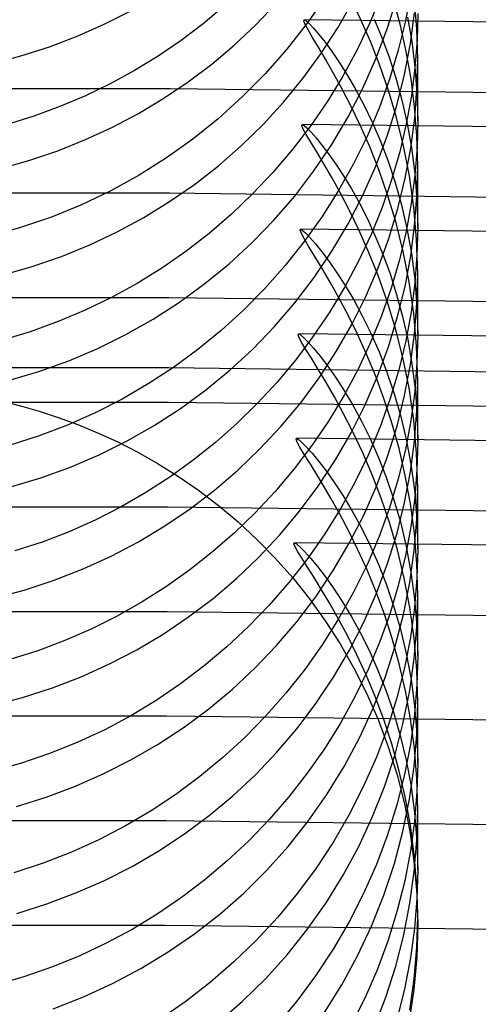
# Model space of a CAD drawing. Header units: millimetres. Extents: x -232 to 232, y -232 to 232.
# Tile 59 of 66: x 0.57 to 2.22, y 180.21 to 183.74. Entities that reach past the tile are written whole.
import ezdxf

# ---------------------------------------------------------------- set-up
doc = ezdxf.new("R2010")
doc.units = ezdxf.units.MM
doc.layers.add('HIDDEN', color=7, linetype='Continuous')
doc.layers.add('THICK', color=7, linetype='Continuous')

msp = doc.modelspace()

# ---------------------------------------------------------------- linework, layer by layer
at = {"layer": 'HIDDEN'}
for p, q in [((1.6719, 183.8286), (1.6042, 183.7314)), ((1.8695, 183.8319), (1.8286, 183.7327)), ((1.8909, 183.711), (1.9251, 183.8206)), ((1.9757, 183.8444), (1.9561, 183.7397)), ((1.3079, 183.7933), (1.2313, 183.7293)), ((1.4194, 183.7254), (1.4923, 183.8018)), ((1.7133, 183.715), (1.7682, 183.8118)), ((1.9385, 183.7228), (1.9149, 183.8112)), ((1.9972, 183.7098), (1.9892, 183.8136)), ((0.874, 183.7269), (0.9669, 183.774)), ((1.9632, 183.7537), (1.9786, 183.6664)), ((1.9739, 183.6584), (1.9887, 183.7692)), ((2, 183.7669), (1.9976, 183.6702)), ((0.7787, 183.6848), (0.874, 183.7269)), ((1.2313, 183.7293), (1.1518, 183.6693)), ((1.3424, 183.653), (1.4194, 183.7254)), ((1.6042, 183.7314), (1.5313, 183.6384)), ((1.5934, 183.7431), (1.5998, 183.7398)), ((1.5998, 183.7398), (1.611, 183.7299)), ((1.611, 183.7299), (1.6264, 183.7137)), ((1.6264, 183.7137), (1.6457, 183.6913)), ((1.6534, 183.6221), (1.7133, 183.715)), ((1.8286, 183.7327), (1.7826, 183.6358)), ((1.8317, 183.6637), (1.798, 183.7412)), ((1.8435, 183.7457), (1.8711, 183.6803)), ((1.9561, 183.7397), (1.9306, 183.6349)), ((1.9591, 183.6298), (1.9385, 183.7228)), ((0.68, 183.6472), (0.7787, 183.6848)), ((1.6457, 183.6913), (1.6681, 183.663)), ((1.8505, 183.6035), (1.8909, 183.711)), ((1.8711, 183.6803), (1.8974, 183.6101)), ((2, 183.6027), (1.9972, 183.7098)), ((0.5767, 183.614), (0.68, 183.6472)), ((1.1518, 183.6693), (1.0697, 183.6134)), ((1.2618, 183.585), (1.3424, 183.653)), ((1.6681, 183.663), (1.6931, 183.6288)), ((1.8645, 183.5799), (1.8317, 183.6637)), ((1.9527, 183.5472), (1.9739, 183.6584)), ((1.9786, 183.6664), (1.9902, 183.5753)), ((1.9976, 183.6702), (1.9902, 183.5716)), ((0.469, 183.5857), (0.5767, 183.614)), ((1.0697, 183.6134), (0.9851, 183.5616)), ((1.5313, 183.6384), (1.4535, 183.5502)), ((1.5887, 183.5332), (1.6534, 183.6221)), ((1.6931, 183.6288), (1.7203, 183.5889)), ((1.7826, 183.6358), (1.7315, 183.5415)), ((1.8974, 183.6101), (1.9217, 183.5353)), ((1.9306, 183.6349), (1.899, 183.5304)), ((1.9761, 183.5326), (1.9591, 183.6298)), ((1.1777, 183.5214), (1.2618, 183.585)), ((1.7203, 183.5889), (1.7489, 183.5435)), ((1.8038, 183.4983), (1.8505, 183.6035)), ((1.8956, 183.4899), (1.8645, 183.5799)), ((1.9902, 183.5716), (1.9774, 183.4715)), ((1.9902, 183.5753), (1.9974, 183.4809)), ((1.9974, 183.4982), (2, 183.6027)), ((2, 183.382), (2, 183.6013)), ((0.9851, 183.5616), (0.8981, 183.5141)), ((1.4535, 183.5502), (1.3711, 183.467)), ((1.7315, 183.5415), (1.6754, 183.45)), ((1.7489, 183.5435), (1.7784, 183.4926)), ((1.9217, 183.5353), (1.9437, 183.456)), ((1.925, 183.4361), (1.9527, 183.5472)), ((0.8981, 183.5141), (0.8089, 183.471)), ((1.0902, 183.4624), (1.1777, 183.5214)), ((1.5194, 183.4485), (1.5887, 183.5332)), ((1.899, 183.5304), (1.8614, 183.427)), ((1.989, 183.4315), (1.9761, 183.5326)), ((1.1129, 183.4966), (-1.1129, 183.4966)), ((0.8089, 183.471), (0.7176, 183.4324)), ((3.3385, 183.4696), (1.1129, 183.4966)), ((1.3711, 183.467), (1.2845, 183.3889)), ((1.7508, 183.3957), (1.8038, 183.4983)), ((1.7784, 183.4926), (1.8082, 183.4363)), ((1.9241, 183.3939), (1.8956, 183.4899)), ((1.9774, 183.4715), (1.9593, 183.371)), ((1.9893, 183.3915), (1.9974, 183.4982)), ((1.9974, 183.4809), (2, 183.3831)), ((0.7176, 183.4324), (0.6244, 183.3983)), ((0.9995, 183.4081), (1.0902, 183.4624)), ((1.4455, 183.368), (1.5194, 183.4485)), ((1.6754, 183.45), (1.6148, 183.3617)), ((1.8082, 183.4363), (1.8378, 183.3749)), ((1.8909, 183.3267), (1.925, 183.4361)), ((1.9437, 183.456), (1.9627, 183.3722)), ((1.9971, 183.3266), (1.989, 183.4315)), ((0.6244, 183.3983), (0.5252, 183.3677)), ((0.9059, 183.3586), (0.9995, 183.4081)), ((1.6921, 183.2968), (1.7508, 183.3957)), ((1.8614, 183.427), (1.8184, 183.3259)), ((1.9493, 183.2921), (1.9241, 183.3939)), ((0.8096, 183.314), (0.9059, 183.3586)), ((1.2845, 183.3889), (1.1938, 183.3161)), ((1.3675, 183.2918), (1.4455, 183.368)), ((1.6148, 183.3617), (1.5499, 183.277)), ((1.5865, 183.3681), (1.5926, 183.3651)), ((1.5926, 183.3651), (1.6031, 183.356)), ((1.828, 183.2881), (1.7936, 183.3662)), ((1.8378, 183.3749), (1.8664, 183.3085)), ((1.9593, 183.371), (1.9358, 183.2704)), ((1.9627, 183.3722), (1.9783, 183.2845)), ((1.9754, 183.2837), (1.9893, 183.3915)), ((2, 183.3831), (1.9976, 183.2857)), ((1.6031, 183.356), (1.6176, 183.3412)), ((1.6176, 183.3412), (1.6357, 183.3207)), ((1.8184, 183.3259), (1.7699, 183.2273)), ((1.8505, 183.2194), (1.8909, 183.3267)), ((2, 183.2184), (1.9971, 183.3266)), ((0.7103, 183.2744), (0.8096, 183.314)), ((1.1938, 183.3161), (1.0993, 183.2487)), ((1.2856, 183.2204), (1.3675, 183.2918)), ((1.6282, 183.2022), (1.6921, 183.2968)), ((1.6357, 183.3207), (1.6568, 183.2946)), ((1.6568, 183.2946), (1.6806, 183.2632)), ((1.8615, 183.2035), (1.828, 183.2881)), ((1.8664, 183.3085), (1.8937, 183.2371)), ((1.9703, 183.1847), (1.9493, 183.2921)), ((0.6056, 183.2389), (0.7103, 183.2744)), ((1.5499, 183.277), (1.4811, 183.1962)), ((1.6806, 183.2632), (1.7065, 183.2265)), ((1.9358, 183.2704), (1.9066, 183.17)), ((1.9554, 183.1755), (1.9754, 183.2837)), ((1.9783, 183.2845), (1.99, 183.193)), ((1.9976, 183.2857), (1.99, 183.1864)), ((0.4948, 183.2082), (0.6056, 183.2389)), ((1.0993, 183.2487), (1.0012, 183.1868)), ((1.1999, 183.1537), (1.2856, 183.2204)), ((1.7065, 183.2265), (1.7338, 183.1846)), ((1.7699, 183.2273), (1.7161, 183.1314)), ((1.8039, 183.1145), (1.8505, 183.2194)), ((1.8937, 183.2371), (1.9189, 183.161)), ((1.9974, 183.113), (2, 183.2184)), ((1.0012, 183.1868), (0.8996, 183.1307)), ((1.4811, 183.1962), (1.4084, 183.1193)), ((1.5591, 183.112), (1.6282, 183.2022)), ((1.7338, 183.1846), (1.7622, 183.1378)), ((1.8933, 183.1127), (1.8615, 183.2035)), ((1.9862, 183.0724), (1.9703, 183.1847)), ((1.99, 183.1864), (1.9771, 183.0856)), ((1.99, 183.193), (1.9974, 183.0979)), ((2, 182.9982), (2, 183.2171)), ((1.1108, 183.0919), (1.1999, 183.1537)), ((1.9066, 183.17), (1.8722, 183.0709)), ((1.9189, 183.161), (1.9416, 183.0803)), ((1.9291, 183.0672), (1.9554, 183.1755)), ((1.1106, 183.1216), (-1.1106, 183.1216)), ((0.8996, 183.1307), (0.7947, 183.0804)), ((3.3317, 183.0947), (1.1106, 183.1216)), ((1.4084, 183.1193), (1.3321, 183.0465)), ((1.4852, 183.0262), (1.5591, 183.112)), ((1.7161, 183.1314), (1.6572, 183.0384)), ((1.7511, 183.0123), (1.8039, 183.1145)), ((1.7622, 183.1378), (1.791, 183.0861)), ((1.9224, 183.0157), (1.8933, 183.1127)), ((1.9891, 183.0056), (1.9974, 183.113)), ((0.7947, 183.0804), (0.6869, 183.0363)), ((1.0184, 183.0351), (1.1108, 183.0919)), ((1.791, 183.0861), (1.8198, 183.0296)), ((1.9416, 183.0803), (1.9613, 182.9953)), ((1.9771, 183.0856), (1.9588, 182.9843)), ((1.9974, 183.0979), (2, 182.9995)), ((1.3321, 183.0465), (1.2523, 182.9779)), ((1.8722, 183.0709), (1.8327, 182.9738)), ((1.8968, 182.96), (1.9291, 183.0672)), ((1.9964, 182.9556), (1.9862, 183.0724)), ((0.6869, 183.0363), (0.5764, 182.9985)), ((0.9229, 182.9833), (1.0184, 183.0351)), ((1.4067, 182.9451), (1.4852, 183.0262)), ((1.6572, 183.0384), (1.5933, 182.9486)), ((1.6926, 182.9137), (1.7511, 183.0123)), ((1.8198, 183.0296), (1.8481, 182.9685)), ((1.9482, 182.9128), (1.9224, 183.0157)), ((1.975, 182.897), (1.9891, 183.0056)), ((0.5764, 182.9985), (0.4634, 182.9672)), ((0.8246, 182.9368), (0.9229, 182.9833)), ((1.2523, 182.9779), (1.1693, 182.9136)), ((1.5795, 182.9932), (1.5861, 182.9898)), ((1.5861, 182.9898), (1.5976, 182.9798)), ((1.5976, 182.9798), (1.6136, 182.9635)), ((1.8327, 182.9738), (1.7882, 182.8789)), ((1.8242, 182.9124), (1.7891, 182.9912)), ((1.9588, 182.9843), (1.9349, 182.883)), ((1.9613, 182.9953), (1.9775, 182.906)), ((2, 182.9995), (1.9975, 182.9002)), ((0.7235, 182.8955), (0.8246, 182.9368)), ((1.3238, 182.8689), (1.4067, 182.9451)), ((1.5933, 182.9486), (1.5249, 182.8625)), ((1.6136, 182.9635), (1.6335, 182.9408)), ((1.6335, 182.9408), (1.6567, 182.9121)), ((1.8481, 182.9685), (1.8753, 182.9029)), ((1.8584, 182.8549), (1.8968, 182.96)), ((2, 182.8345), (1.9964, 182.9556)), ((1.1693, 182.9136), (1.0832, 182.8538)), ((1.6289, 182.8193), (1.6926, 182.9137)), ((1.6567, 182.9121), (1.6826, 182.8775)), ((1.8585, 182.8271), (1.8242, 182.9124)), ((1.8753, 182.9029), (1.9009, 182.8328)), ((1.9696, 182.8041), (1.9482, 182.9128)), ((1.9775, 182.906), (1.9897, 182.8127)), ((1.9975, 182.9002), (1.9897, 182.7989)), ((0.6179, 182.859), (0.7235, 182.8955)), ((1.2369, 182.7977), (1.3238, 182.8689)), ((1.6826, 182.8775), (1.7107, 182.8371)), ((1.7882, 182.8789), (1.7388, 182.7863)), ((1.9349, 182.883), (1.9053, 182.782)), ((1.9547, 182.7881), (1.975, 182.897)), ((0.5058, 182.8272), (0.6179, 182.859)), ((1.0832, 182.8538), (0.9942, 182.7985)), ((1.5249, 182.8625), (1.4522, 182.7806)), ((1.7107, 182.8371), (1.7403, 182.7911)), ((1.814, 182.752), (1.8584, 182.8549)), ((1.9009, 182.8328), (1.9246, 182.7584)), ((1.9973, 182.7272), (2, 182.8345)), ((2, 182.6144), (2, 182.8329)), ((0.9942, 182.7985), (0.9025, 182.7479)), ((1.1461, 182.7316), (1.2369, 182.7977)), ((1.5602, 182.7293), (1.6289, 182.8193)), ((1.8909, 182.7354), (1.8585, 182.8271)), ((1.986, 182.6904), (1.9696, 182.8041)), ((1.9897, 182.7989), (1.9763, 182.696)), ((1.9897, 182.8127), (1.9973, 182.7155)), ((1.4522, 182.7806), (1.3757, 182.703)), ((1.7388, 182.7863), (1.6847, 182.6963)), ((1.7403, 182.7911), (1.7707, 182.7396)), ((1.9053, 182.782), (1.8704, 182.6821)), ((1.9246, 182.7584), (1.9458, 182.6799)), ((1.9281, 182.6794), (1.9547, 182.7881)), ((1.1083, 182.7466), (-1.1083, 182.7466)), ((0.9025, 182.7479), (0.8082, 182.7022)), ((1.0517, 182.6709), (1.1461, 182.7316)), ((3.3249, 182.7198), (1.1083, 182.7466)), ((1.4867, 182.6439), (1.5602, 182.7293)), ((1.7638, 182.6516), (1.814, 182.752)), ((1.7707, 182.7396), (1.8015, 182.6826)), ((1.9207, 182.6375), (1.8909, 182.7354)), ((1.9888, 182.618), (1.9973, 182.7272)), ((0.8082, 182.7022), (0.7115, 182.6615)), ((1.3757, 182.703), (1.2953, 182.6298)), ((1.6847, 182.6963), (1.6259, 182.609)), ((1.9763, 182.696), (1.9571, 182.5926)), ((1.9963, 182.572), (1.986, 182.6904)), ((1.9973, 182.7155), (2, 182.6153)), ((0.7115, 182.6615), (0.6108, 182.6252)), ((0.9539, 182.6156), (1.0517, 182.6709)), ((1.8015, 182.6826), (1.8321, 182.6203)), ((1.8704, 182.6821), (1.8302, 182.5843)), ((1.8953, 182.5716), (1.9281, 182.6794)), ((1.9458, 182.6799), (1.9642, 182.5973)), ((0.6108, 182.6252), (0.5026, 182.5929)), ((1.2953, 182.6298), (1.2115, 182.5612)), ((1.4086, 182.5631), (1.4867, 182.6439)), ((1.5724, 182.6182), (1.579, 182.6149)), ((1.7078, 182.554), (1.7638, 182.6516)), ((1.8321, 182.6203), (1.8617, 182.5529)), ((1.947, 182.5335), (1.9207, 182.6375)), ((1.9741, 182.5077), (1.9888, 182.618)), ((0.853, 182.5658), (0.9539, 182.6156)), ((1.6259, 182.609), (1.563, 182.5252)), ((1.579, 182.6149), (1.5907, 182.605)), ((1.5907, 182.605), (1.6068, 182.5887)), ((1.6068, 182.5887), (1.6268, 182.5661)), ((1.817, 182.5448), (1.7846, 182.6162)), ((1.8302, 182.5843), (1.7851, 182.4887)), ((1.9571, 182.5926), (1.9322, 182.489)), ((1.9642, 182.5973), (1.9793, 182.5108)), ((2, 182.6153), (1.9974, 182.5144)), ((0.7491, 182.5216), (0.853, 182.5658)), ((1.2115, 182.5612), (1.1243, 182.4973)), ((1.3262, 182.4871), (1.4086, 182.5631)), ((1.6268, 182.5661), (1.6503, 182.5374)), ((1.6466, 182.4604), (1.7078, 182.554)), ((1.8565, 182.4661), (1.8953, 182.5716)), ((1.8617, 182.5529), (1.8899, 182.4804)), ((2, 182.4493), (1.9963, 182.572)), ((0.6419, 182.483), (0.7491, 182.5216)), ((1.563, 182.5252), (1.4963, 182.4451)), ((1.6503, 182.5374), (1.6765, 182.5028)), ((1.8487, 182.4681), (1.817, 182.5448)), ((1.969, 182.4237), (1.947, 182.5335)), ((1.9974, 182.5144), (1.9893, 182.4114)), ((0.5277, 182.4491), (0.6419, 182.483)), ((1.1243, 182.4973), (1.0338, 182.4381)), ((1.2398, 182.4161), (1.3262, 182.4871)), ((1.6703, 182.4455), (1.642, 182.4926)), ((1.6765, 182.5028), (1.705, 182.4623)), ((1.7851, 182.4887), (1.735, 182.3956)), ((1.8899, 182.4804), (1.916, 182.4031)), ((1.9322, 182.489), (1.9014, 182.3858)), ((1.9532, 182.3973), (1.9741, 182.5077)), ((1.9793, 182.5108), (1.9905, 182.4205)), ((1.4963, 182.4451), (1.4259, 182.3689)), ((1.5806, 182.371), (1.6466, 182.4604)), ((1.7014, 182.3916), (1.6703, 182.4455)), ((1.705, 182.4623), (1.7351, 182.4162)), ((1.8118, 182.3631), (1.8565, 182.4661)), ((1.879, 182.386), (1.8487, 182.4681)), ((1.9973, 182.3422), (2, 182.4493)), ((2, 182.2305), (2, 182.4487)), ((1.0338, 182.4381), (0.9402, 182.3838)), ((1.1496, 182.3502), (1.2398, 182.4161)), ((1.7351, 182.4162), (1.7661, 182.3644)), ((1.9857, 182.3087), (1.969, 182.4237)), ((1.9893, 182.4114), (1.9755, 182.3073)), ((1.9905, 182.4205), (1.9976, 182.3271)), ((1.1061, 182.3716), (-1.1061, 182.3716)), ((0.5064, 182.3774), (0.5756, 182.3601)), ((0.9402, 182.3838), (0.8438, 182.3345)), ((3.318, 182.3448), (1.1061, 182.3716)), ((1.5099, 182.2858), (1.5806, 182.371)), ((1.735, 182.3956), (1.6802, 182.3052)), ((1.7345, 182.3312), (1.7014, 182.3916)), ((1.9014, 182.3858), (1.8651, 182.2843)), ((1.9074, 182.2989), (1.879, 182.386)), ((1.916, 182.4031), (1.9395, 182.321)), ((1.9259, 182.2872), (1.9532, 182.3973)), ((0.5756, 182.3601), (0.6429, 182.3407)), ((0.6429, 182.3407), (0.7115, 182.3182)), ((1.0558, 182.2896), (1.1496, 182.3502)), ((1.4259, 182.3689), (1.3521, 182.2966)), ((1.7612, 182.2628), (1.8118, 182.3631)), ((1.7661, 182.3644), (1.7974, 182.3072)), ((1.9887, 182.2333), (1.9973, 182.3422)), ((0.7115, 182.3182), (0.7815, 182.2924)), ((0.8438, 182.3345), (0.7447, 182.2905)), ((1.6802, 182.3052), (1.6207, 182.2176)), ((1.7687, 182.2644), (1.7345, 182.3312)), ((1.7974, 182.3072), (1.8284, 182.2447)), ((1.9395, 182.321), (1.9599, 182.2345)), ((1.9755, 182.3073), (1.9558, 182.2024)), ((1.9963, 182.189), (1.9857, 182.3087)), ((1.9976, 182.3271), (2, 182.2309)), ((0.7447, 182.2905), (0.643, 182.2519)), ((0.7815, 182.2924), (0.8526, 182.2631)), ((0.9586, 182.2343), (1.0558, 182.2896)), ((1.3521, 182.2966), (1.275, 182.2283)), ((1.4346, 182.2051), (1.5099, 182.2858)), ((1.8032, 182.1914), (1.7687, 182.2644)), ((1.8651, 182.2843), (1.8233, 182.1848)), ((1.8921, 182.1782), (1.9259, 182.2872)), ((1.9331, 182.2068), (1.9074, 182.2989)), ((0.643, 182.2519), (0.5391, 182.2188)), ((0.8526, 182.2631), (0.9245, 182.2301)), ((0.8583, 182.1844), (0.9586, 182.2343)), ((0.9245, 182.2301), (0.9968, 182.1932)), ((1.5638, 182.2398), (1.5652, 182.2433)), ((1.5679, 182.2292), (1.5638, 182.2398)), ((1.5652, 182.2433), (1.5721, 182.2398)), ((1.5775, 182.2117), (1.5679, 182.2292)), ((1.5721, 182.2398), (1.5841, 182.2297)), ((1.5841, 182.2297), (1.6007, 182.2129)), ((1.705, 182.1655), (1.7612, 182.2628)), ((1.8284, 182.2447), (1.8586, 182.1768)), ((1.9599, 182.2345), (1.9767, 182.1437)), ((1.9741, 182.1232), (1.9887, 182.2333)), ((2, 182.2309), (1.9974, 182.131)), ((1.275, 182.2283), (1.1948, 182.1643)), ((1.3551, 182.1289), (1.4346, 182.2051)), ((1.6207, 182.2176), (1.5569, 182.1334)), ((1.5923, 182.1873), (1.5775, 182.2117)), ((1.6007, 182.2129), (1.6214, 182.1898)), ((1.9558, 182.2024), (1.9301, 182.0974)), ((1.9555, 182.11), (1.9331, 182.2068)), ((0.7551, 182.1402), (0.8583, 182.1844)), ((0.9968, 182.1932), (1.0694, 182.1521)), ((1.1948, 182.1643), (1.1117, 182.1044)), ((1.6116, 182.1564), (1.5923, 182.1873)), ((1.6214, 182.1898), (1.6457, 182.1604)), ((1.6433, 182.0717), (1.705, 182.1655)), ((1.6457, 182.1604), (1.6728, 182.1249)), ((1.8233, 182.1848), (1.7763, 182.0874)), ((1.837, 182.1126), (1.8032, 182.1914)), ((1.8523, 182.0717), (1.8921, 182.1782)), ((1.8586, 182.1768), (1.8873, 182.1039)), ((2, 182.065), (1.9963, 182.189)), ((0.649, 182.1016), (0.7551, 182.1402)), ((1.0694, 182.1521), (1.142, 182.1068)), ((1.2716, 182.0574), (1.3551, 182.1289)), ((1.5569, 182.1334), (1.4893, 182.053)), ((1.6348, 182.1192), (1.6116, 182.1564)), ((1.6728, 182.1249), (1.702, 182.0837)), ((1.9532, 182.0131), (1.9741, 182.1232)), ((1.9767, 182.1437), (1.9893, 182.0486)), ((1.9974, 182.131), (1.9895, 182.0293)), ((0.5361, 182.0676), (0.649, 182.1016)), ((1.1117, 182.1044), (1.0257, 182.0489)), ((1.142, 182.1068), (1.2143, 182.0569)), ((1.6612, 182.0758), (1.6348, 182.1192)), ((1.8696, 182.0282), (1.837, 182.1126)), ((1.8873, 182.1039), (1.9139, 182.026)), ((1.9301, 182.0974), (1.8987, 181.9935)), ((1.9741, 182.0085), (1.9555, 182.11)), ((1.1842, 181.9907), (1.2716, 182.0574)), ((1.2143, 182.0569), (1.286, 182.0024)), ((1.4893, 182.053), (1.4179, 181.9765)), ((1.5767, 181.9822), (1.6433, 182.0717)), ((1.6902, 182.0264), (1.6612, 182.0758)), ((1.702, 182.0837), (1.7327, 182.0368)), ((1.7763, 182.0874), (1.724, 181.9926)), ((1.8065, 181.9679), (1.8523, 182.0717)), ((1.997, 181.9537), (2, 182.065)), ((2, 181.8467), (2, 182.0645)), ((1.0257, 182.0489), (0.9371, 181.9978)), ((1.7212, 181.9712), (1.6902, 182.0264)), ((1.7327, 182.0368), (1.7642, 181.9844)), ((1.9, 181.9381), (1.8696, 182.0282)), ((1.9139, 182.026), (1.938, 181.9433)), ((1.9895, 182.0293), (1.976, 181.9263)), ((1.9893, 182.0486), (1.9972, 181.9496)), ((1.1038, 181.9967), (-1.1038, 181.9967)), ((0.9371, 181.9978), (0.846, 181.9513)), ((1.0932, 181.929), (1.1842, 181.9907)), ((3.3112, 181.9699), (1.1038, 181.9967)), ((1.286, 182.0024), (1.356, 181.9436)), ((1.5055, 181.897), (1.5767, 181.9822)), ((1.724, 181.9926), (1.6667, 181.9003)), ((1.7642, 181.9844), (1.7959, 181.9266)), ((1.8987, 181.9935), (1.8614, 181.891)), ((1.9259, 181.9033), (1.9532, 182.0131)), ((1.9881, 181.9028), (1.9741, 182.0085)), ((0.846, 181.9513), (0.7526, 181.9095)), ((1.4179, 181.9765), (1.3431, 181.9041)), ((1.7533, 181.9103), (1.7212, 181.9712)), ((1.7548, 181.8671), (1.8065, 181.9679)), ((1.9878, 181.8405), (1.997, 181.9537)), ((1.9972, 181.9496), (2, 181.8474)), ((0.9988, 181.8725), (1.0932, 181.929)), ((1.356, 181.9436), (1.4238, 181.8808)), ((1.7959, 181.9266), (1.8273, 181.8634)), ((1.9277, 181.8428), (1.9, 181.9381)), ((1.938, 181.9433), (1.9589, 181.8559)), ((1.976, 181.9263), (1.9567, 181.8225)), ((0.7526, 181.9095), (0.657, 181.8725)), ((1.3431, 181.9041), (1.2649, 181.8357)), ((1.4238, 181.8808), (1.4892, 181.814)), ((1.4299, 181.8164), (1.5055, 181.897)), ((1.6667, 181.9003), (1.6046, 181.8115)), ((1.786, 181.8439), (1.7533, 181.9103)), ((1.8614, 181.891), (1.8185, 181.7901)), ((1.8922, 181.7944), (1.9259, 181.9033)), ((1.9969, 181.7934), (1.9881, 181.9028)), ((0.657, 181.8725), (0.5562, 181.8395)), ((0.9012, 181.8211), (0.9988, 181.8725)), ((1.5565, 181.8648), (1.558, 181.8683)), ((1.5607, 181.8543), (1.5565, 181.8648)), ((1.558, 181.8683), (1.565, 181.8648)), ((1.5704, 181.8367), (1.5607, 181.8543)), ((1.565, 181.8648), (1.5773, 181.8545)), ((1.5773, 181.8545), (1.5944, 181.8374)), ((1.6974, 181.7694), (1.7548, 181.8671)), ((1.8185, 181.7721), (1.786, 181.8439)), ((1.8273, 181.8634), (1.8578, 181.7949)), ((1.952, 181.7424), (1.9277, 181.8428)), ((1.9589, 181.8559), (1.976, 181.7639)), ((2, 181.8474), (1.9972, 181.7433)), ((0.8006, 181.7751), (0.9012, 181.8211)), ((1.2649, 181.8357), (1.1837, 181.7717)), ((1.3501, 181.7405), (1.4299, 181.8164)), ((1.4892, 181.814), (1.5519, 181.7431)), ((1.6046, 181.8115), (1.5383, 181.7264)), ((1.5854, 181.8123), (1.5704, 181.8367)), ((1.605, 181.7812), (1.5854, 181.8123)), ((1.5944, 181.8374), (1.6157, 181.8138)), ((1.6157, 181.8138), (1.6405, 181.784)), ((1.9567, 181.8225), (1.9316, 181.7191)), ((1.972, 181.7262), (1.9878, 181.8405)), ((0.6972, 181.7345), (0.8006, 181.7751)), ((1.1837, 181.7717), (1.0994, 181.7119)), ((1.6287, 181.7437), (1.605, 181.7812)), ((1.6405, 181.784), (1.6682, 181.748)), ((1.8185, 181.7901), (1.77, 181.6913)), ((1.8503, 181.695), (1.8185, 181.7721)), ((1.8524, 181.688), (1.8922, 181.7944)), ((1.8578, 181.7949), (1.8868, 181.7214)), ((2, 181.6808), (1.9969, 181.7934)), ((1.2663, 181.6693), (1.3501, 181.7405)), ((1.5519, 181.7431), (1.6117, 181.6682)), ((1.6556, 181.7), (1.6287, 181.7437)), ((1.6345, 181.6753), (1.6974, 181.7694)), ((1.6682, 181.748), (1.6981, 181.7062)), ((1.972, 181.6371), (1.952, 181.7424)), ((1.976, 181.7639), (1.989, 181.6675)), ((1.9972, 181.7433), (1.9886, 181.6369)), ((0.589, 181.6989), (0.6972, 181.7345)), ((1.0994, 181.7119), (1.0122, 181.6565)), ((1.5383, 181.7264), (1.468, 181.6453)), ((1.6851, 181.6504), (1.6556, 181.7)), ((1.6981, 181.7062), (1.7294, 181.6587)), ((1.8868, 181.7214), (1.9137, 181.6429)), ((1.9316, 181.7191), (1.9009, 181.6163)), ((1.9494, 181.6118), (1.972, 181.7262)), ((0.4652, 181.6661), (0.589, 181.6989)), ((1.1786, 181.6029), (1.2663, 181.6693)), ((1.5667, 181.5856), (1.6345, 181.6753)), ((1.6117, 181.6682), (1.6684, 181.5893)), ((1.77, 181.6913), (1.7164, 181.5956)), ((1.8067, 181.5844), (1.8524, 181.688)), ((1.8805, 181.6129), (1.8503, 181.695)), ((1.989, 181.6675), (1.9972, 181.5671)), ((1.997, 181.5683), (2, 181.6808)), ((2, 181.4628), (2, 181.6803)), ((1.0122, 181.6565), (0.9224, 181.6057)), ((1.468, 181.6453), (1.3938, 181.5682)), ((1.7165, 181.595), (1.6851, 181.6504)), ((1.7294, 181.6587), (1.7615, 181.6057)), ((1.9137, 181.6429), (1.938, 181.5595)), ((1.9872, 181.5271), (1.972, 181.6371)), ((1.9886, 181.6369), (1.9738, 181.5293)), ((1.1015, 181.6217), (-1.1015, 181.6217)), ((0.9224, 181.6057), (0.83, 181.5595)), ((1.0874, 181.5415), (1.1786, 181.6029)), ((3.3044, 181.5949), (1.1015, 181.6217)), ((1.7164, 181.5956), (1.658, 181.5032)), ((1.7491, 181.534), (1.7165, 181.595)), ((1.7615, 181.6057), (1.7938, 181.5473)), ((1.9009, 181.6163), (1.8643, 181.5145)), ((1.9087, 181.5259), (1.8805, 181.6129)), ((1.9199, 181.498), (1.9494, 181.6118)), ((0.83, 181.5595), (0.7352, 181.5181)), ((1.3938, 181.5682), (1.3159, 181.4954)), ((1.4942, 181.5004), (1.5667, 181.5856)), ((1.6684, 181.5893), (1.7216, 181.5064)), ((1.7552, 181.4838), (1.8067, 181.5844)), ((1.938, 181.5595), (1.959, 181.4715)), ((1.9876, 181.4543), (1.997, 181.5683)), ((1.9972, 181.5671), (2, 181.4633)), ((0.9928, 181.4853), (1.0874, 181.5415)), ((1.7822, 181.4673), (1.7491, 181.534)), ((1.7938, 181.5473), (1.8256, 181.4836)), ((1.9341, 181.4342), (1.9087, 181.5259)), ((1.9738, 181.5293), (1.9528, 181.4208)), ((1.9967, 181.4132), (1.9872, 181.5271)), ((0.7352, 181.5181), (0.6381, 181.4816)), ((1.3159, 181.4954), (1.2346, 181.4269)), ((1.4173, 181.42), (1.4942, 181.5004)), ((1.658, 181.5032), (1.595, 181.4143)), ((1.7216, 181.5064), (1.7712, 181.4194)), ((1.8643, 181.5145), (1.8223, 181.4144)), ((1.8835, 181.3855), (1.9199, 181.498)), ((0.6381, 181.4816), (0.5384, 181.45)), ((0.8949, 181.4342), (0.9928, 181.4853)), ((1.6981, 181.3865), (1.7552, 181.4838)), ((1.8152, 181.3952), (1.7822, 181.4673)), ((1.8256, 181.4836), (1.8565, 181.4146)), ((1.959, 181.4715), (1.9762, 181.3792)), ((1.9715, 181.3392), (1.9876, 181.4543)), ((2, 181.4633), (1.9972, 181.3595)), ((0.794, 181.3885), (0.8949, 181.4342)), ((1.2346, 181.4269), (1.15, 181.3628)), ((1.3363, 181.3443), (1.4173, 181.42)), ((1.7712, 181.4194), (1.8167, 181.3289)), ((1.9528, 181.4208), (1.9254, 181.3125)), ((1.9562, 181.3379), (1.9341, 181.4342)), ((0.6903, 181.3483), (0.794, 181.3885)), ((1.595, 181.4143), (1.5275, 181.3292)), ((1.6354, 181.2926), (1.6981, 181.3865)), ((1.8223, 181.4144), (1.775, 181.3169)), ((1.8474, 181.3177), (1.8152, 181.3952)), ((1.8407, 181.2758), (1.8835, 181.3855)), ((1.8565, 181.4146), (1.8858, 181.3405)), ((2, 181.2962), (1.9967, 181.4132)), ((0.5838, 181.3136), (0.6903, 181.3483)), ((1.15, 181.3628), (1.0623, 181.3033)), ((1.9762, 181.3792), (1.9891, 181.283)), ((1.9972, 181.3595), (1.9886, 181.2534)), ((0.4643, 181.2821), (0.5838, 181.3136)), ((1.2513, 181.2735), (1.3363, 181.3443)), ((1.5275, 181.3292), (1.4559, 181.248)), ((1.775, 181.3169), (1.7228, 181.2223)), ((1.8167, 181.3289), (1.8579, 181.2348)), ((1.8782, 181.2351), (1.8474, 181.3177)), ((1.8858, 181.3405), (1.913, 181.2615)), ((1.9254, 181.3125), (1.8918, 181.2054)), ((1.9485, 181.2241), (1.9715, 181.3392)), ((1.9745, 181.2373), (1.9562, 181.3379)), ((1.0623, 181.3033), (0.9717, 181.2485)), ((1.5676, 181.2029), (1.6354, 181.2926)), ((1.7915, 181.1692), (1.8407, 181.2758)), ((1.9891, 181.283), (1.9972, 181.1828)), ((1.9968, 181.1819), (2, 181.2962)), ((2, 181.079), (2, 181.2961)), ((1.0992, 181.2467), (-1.0992, 181.2467)), ((0.9717, 181.2485), (0.8782, 181.1986)), ((3.2976, 181.22), (1.0992, 181.2467)), ((1.1625, 181.2077), (1.2513, 181.2735)), ((1.4559, 181.248), (1.3804, 181.171)), ((1.913, 181.2615), (1.9375, 181.1776)), ((1.9886, 181.2534), (1.9739, 181.146)), ((1.0701, 181.1469), (1.1625, 181.2077)), ((1.7228, 181.2223), (1.6656, 181.1305)), ((1.8918, 181.2054), (1.8521, 181.0998)), ((1.8579, 181.2348), (1.8943, 181.1373)), ((1.9069, 181.1474), (1.8782, 181.2351)), ((1.9188, 181.11), (1.9485, 181.2241)), ((1.9883, 181.1326), (1.9745, 181.2373)), ((0.8782, 181.1986), (0.7822, 181.1536)), ((1.3804, 181.171), (1.3014, 181.0984)), ((1.4952, 181.1177), (1.5676, 181.2029)), ((1.9375, 181.1776), (1.9587, 181.0891)), ((1.9871, 181.0661), (1.9968, 181.1819)), ((1.9972, 181.1828), (2, 181.0793)), ((0.7822, 181.1536), (0.6838, 181.1138)), ((0.9744, 181.0913), (1.0701, 181.1469)), ((1.7362, 181.066), (1.7915, 181.1692)), ((1.8943, 181.1373), (1.9259, 181.0365)), ((1.9328, 181.0549), (1.9069, 181.1474)), ((1.9739, 181.146), (1.9529, 181.0374)), ((0.6838, 181.1138), (0.5763, 181.0771)), ((1.4184, 181.0372), (1.4952, 181.1177)), ((1.6656, 181.1305), (1.6039, 181.0422)), ((1.8521, 181.0998), (1.8063, 180.996)), ((1.882, 180.9973), (1.9188, 181.11)), ((1.997, 181.0241), (1.9883, 181.1326)), ((0.5763, 181.0771), (0.4533, 181.0433)), ((0.8754, 181.0411), (0.9744, 181.0913)), ((1.3014, 181.0984), (1.2189, 181.0302)), ((1.6749, 180.9665), (1.7362, 181.066)), ((1.9587, 181.0891), (1.9761, 180.9962)), ((1.9706, 180.9497), (1.9871, 181.0661)), ((2, 181.0793), (1.9973, 180.9761)), ((0.7734, 180.9962), (0.8754, 181.0411)), ((1.2189, 181.0302), (1.1332, 180.9667)), ((1.3374, 180.9615), (1.4184, 181.0372)), ((1.6039, 181.0422), (1.5379, 180.9577)), ((1.9529, 181.0374), (1.9256, 180.9292)), ((1.9259, 181.0365), (1.9523, 180.9325)), ((1.9554, 180.9579), (1.9328, 181.0549)), ((0.6685, 180.9569), (0.7734, 180.9962)), ((1.8063, 180.996), (1.7547, 180.8946)), ((1.8386, 180.8868), (1.882, 180.9973)), ((1.9761, 180.9962), (1.989, 180.8995)), ((2, 180.9126), (1.997, 181.0241)), ((1.1332, 180.9667), (1.0445, 180.9078)), ((1.2525, 180.8906), (1.3374, 180.9615)), ((1.6078, 180.8708), (1.6749, 180.9665)), ((1.9973, 180.9761), (1.9888, 180.8707)), ((0.5612, 180.9233), (0.6685, 180.9569)), ((1.5379, 180.9577), (1.4681, 180.8771)), ((1.9256, 180.9292), (1.892, 180.8218)), ((1.947, 180.8334), (1.9706, 180.9497)), ((1.9523, 180.9325), (1.9731, 180.826)), ((1.974, 180.8564), (1.9554, 180.9579)), ((1.0445, 180.9078), (0.9527, 180.8537)), ((1.1639, 180.8248), (1.2525, 180.8906)), ((1.7547, 180.8946), (1.6977, 180.7967)), ((1.989, 180.8995), (1.9972, 180.7991)), ((1.9971, 180.802), (2, 180.9126)), ((2, 180.6951), (2, 180.9119)), ((1.097, 180.8717), (-1.097, 180.8717)), ((0.9527, 180.8537), (0.8575, 180.8041)), ((3.2908, 180.8451), (1.097, 180.8717)), ((1.4681, 180.8771), (1.3944, 180.8005)), ((1.5354, 180.7798), (1.6078, 180.8708)), ((1.7889, 180.7799), (1.8386, 180.8868)), ((1.988, 180.7508), (1.974, 180.8564)), ((1.9888, 180.8707), (1.9743, 180.7642)), ((1.0717, 180.7641), (1.1639, 180.8248)), ((1.892, 180.8218), (1.8521, 180.7157)), ((1.9166, 180.7186), (1.947, 180.8334)), ((1.9731, 180.826), (1.988, 180.7181)), ((0.8575, 180.8041), (0.759, 180.7594)), ((1.3944, 180.8005), (1.3172, 180.7282)), ((1.6977, 180.7967), (1.6357, 180.7024)), ((1.988, 180.6897), (1.9971, 180.802)), ((1.9972, 180.7991), (2, 180.6954)), ((0.759, 180.7594), (0.6573, 180.7198)), ((0.976, 180.7084), (1.0717, 180.7641)), ((1.4582, 180.6938), (1.5354, 180.7798)), ((1.7331, 180.6766), (1.7889, 180.7799)), ((1.9743, 180.7642), (1.9537, 180.6572)), ((1.9969, 180.6413), (1.988, 180.7508)), ((0.6573, 180.7198), (0.5526, 180.6855)), ((1.3172, 180.7282), (1.2367, 180.6601)), ((1.8521, 180.7157), (1.806, 180.6112)), ((1.8792, 180.6054), (1.9166, 180.7186)), ((1.988, 180.7181), (1.997, 180.6092)), ((0.877, 180.6581), (0.976, 180.7084)), ((1.3763, 180.6129), (1.4582, 180.6938)), ((1.6357, 180.7024), (1.5687, 180.6119)), ((1.6715, 180.5773), (1.7331, 180.6766)), ((1.9724, 180.5766), (1.988, 180.6897)), ((2, 180.6954), (1.9973, 180.5922)), ((0.7749, 180.6131), (0.877, 180.6581)), ((1.2367, 180.6601), (1.1529, 180.5965)), ((1.9537, 180.6572), (1.927, 180.5502)), ((2, 180.5286), (1.9969, 180.6413)), ((0.67, 180.5737), (0.7749, 180.6131)), ((1.2902, 180.5372), (1.3763, 180.6129)), ((1.5687, 180.6119), (1.4971, 180.5254)), ((1.806, 180.6112), (1.7541, 180.5096)), ((1.835, 180.4945), (1.8792, 180.6054)), ((1.997, 180.6092), (2, 180.4995)), ((0.5624, 180.5399), (0.67, 180.5737)), ((1.1529, 180.5965), (1.066, 180.5372)), ((1.6043, 180.4822), (1.6715, 180.5773)), ((1.9502, 180.4632), (1.9724, 180.5766)), ((1.9973, 180.5922), (1.9888, 180.4872)), ((1.066, 180.5372), (0.9763, 180.4827)), ((1.1999, 180.4668), (1.2902, 180.5372)), ((1.927, 180.5502), (1.8942, 180.4442)), ((1.4971, 180.5254), (1.4212, 180.4433)), ((1.7541, 180.5096), (1.6969, 180.4112)), ((2, 180.4995), (1.9966, 180.3832)), ((1.9971, 180.4181), (2, 180.5286)), ((2, 180.5), (2, 180.5277)), ((1.0947, 180.4967), (-1.0947, 180.4967)), ((0.9763, 180.4827), (0.8838, 180.4329)), ((3.2839, 180.4701), (1.0947, 180.4967)), ((1.1058, 180.4019), (1.1999, 180.4668)), ((1.5316, 180.3915), (1.6043, 180.4822)), ((1.7845, 180.3872), (1.835, 180.4945)), ((1.9888, 180.4872), (1.9744, 180.381)), ((0.8838, 180.4329), (0.7887, 180.3879)), ((1.4212, 180.4433), (1.3412, 180.3657)), ((1.8942, 180.4442), (1.8555, 180.3402)), ((1.9214, 180.3508), (1.9502, 180.4632)), ((1.0079, 180.3424), (1.1058, 180.4019)), ((1.6969, 180.4112), (1.6343, 180.3163)), ((1.988, 180.3058), (1.9971, 180.4181)), ((0.7887, 180.3879), (0.6913, 180.348)), ((1.3412, 180.3657), (1.2575, 180.2928)), ((1.4541, 180.3057), (1.5316, 180.3915)), ((1.728, 180.2839), (1.7845, 180.3872)), ((1.9744, 180.381), (1.954, 180.2745)), ((1.9966, 180.3832), (1.9865, 180.2675)), ((0.6913, 180.348), (0.5882, 180.3122)), ((0.9063, 180.2885), (1.0079, 180.3424)), ((1.8555, 180.3402), (1.8112, 180.2383)), ((1.8859, 180.2401), (1.9214, 180.3508)), ((0.5882, 180.3122), (0.4672, 180.278)), ((0.8014, 180.2403), (0.9063, 180.2885)), ((1.2575, 180.2928), (1.1701, 180.2248)), ((1.3721, 180.2251), (1.4541, 180.3057)), ((1.6343, 180.3163), (1.5666, 180.2251)), ((1.9724, 180.1926), (1.988, 180.3058)), ((1.6658, 180.1848), (1.728, 180.2839)), ((1.954, 180.2745), (1.9275, 180.1681)), ((1.9865, 180.2675), (1.9701, 180.1539)), ((0.6934, 180.1981), (0.8014, 180.2403)), ((1.1701, 180.2248), (1.0795, 180.1618)), ((1.2858, 180.1497), (1.3721, 180.2251)), ((1.5666, 180.2251), (1.4942, 180.138)), ((1.8112, 180.2383), (1.7613, 180.1387)), ((1.8439, 180.1314), (1.8859, 180.2401))]:
    msp.add_line(p, q, dxfattribs=at)
for radius, start, end in [(182.25, 0.492056, 89.507925), (181.875, 0.490796, 89.509186)]:
    msp.add_arc((0, 0), radius, start, end, dxfattribs=at)
at = {"layer": 'THICK'}
for p, q in [((1.798, 183.7412), (1.7654, 183.8099)), ((1.5921, 183.7392), (1.5934, 183.7431)), ((1.5968, 183.7272), (1.5921, 183.7392)), ((1.6075, 183.7074), (1.5968, 183.7272)), ((1.6235, 183.68), (1.6075, 183.7074)), ((1.6442, 183.6451), (1.6235, 183.68)), ((1.6692, 183.6028), (1.6442, 183.6451)), ((1.6974, 183.5536), (1.6692, 183.6028)), ((1.7281, 183.4977), (1.6974, 183.5536)), ((1.7604, 183.4351), (1.7281, 183.4977)), ((1.7936, 183.3662), (1.7604, 183.4351)), ((1.5852, 183.3642), (1.5865, 183.3681)), ((1.59, 183.3522), (1.5852, 183.3642)), ((1.6007, 183.3324), (1.59, 183.3522)), ((1.617, 183.3049), (1.6007, 183.3324)), ((1.638, 183.27), (1.617, 183.3049)), ((1.6632, 183.2278), (1.638, 183.27)), ((1.6917, 183.1786), (1.6632, 183.2278)), ((1.7228, 183.1227), (1.6917, 183.1786)), ((1.7555, 183.0601), (1.7228, 183.1227)), ((1.7891, 182.9912), (1.7555, 183.0601)), ((1.5782, 182.9892), (1.5795, 182.9932)), ((1.5831, 182.9772), (1.5782, 182.9892)), ((1.594, 182.9573), (1.5831, 182.9772)), ((1.6104, 182.9298), (1.594, 182.9573)), ((1.6318, 182.8947), (1.6104, 182.9298)), ((1.6573, 182.8525), (1.6318, 182.8947)), ((1.6862, 182.8033), (1.6573, 182.8525)), ((1.7176, 182.7473), (1.6862, 182.8033)), ((1.7507, 182.6849), (1.7176, 182.7473)), ((1.7846, 182.6162), (1.7507, 182.6849)), ((1.571, 182.6147), (1.5724, 182.6182)), ((1.5752, 182.6039), (1.571, 182.6147)), ((1.5849, 182.5861), (1.5752, 182.6039)), ((1.5996, 182.5615), (1.5849, 182.5861)), ((1.6188, 182.5303), (1.5996, 182.5615)), ((1.642, 182.4926), (1.6188, 182.5303)), ((-1.1068, 182.4966), (1.1068, 182.4966)), ((1.1068, 182.4966), (3.3203, 182.4698))]:
    msp.add_line(p, q, dxfattribs=at)
for radius, start, end in [(190, 0.602293, 89.397745), (188.625, 0.509188, 89.490794), (188.25, 0.508385, 89.491596), (187.875, 0.507583, 89.492398), (187.5, 0.506724, 89.493257), (187.125, 0.505864, 89.494117), (186.75, 0.505005, 89.495034), (186.375, 0.504088, 89.49595), (186, 0.503114, 89.496867), (185.625, 0.50214, 89.497841), (185.25, 0.501166, 89.498872), (184.875, 0.500135, 89.499904), (184.5, 0.499046, 89.500935), (184.125, 0.497958, 89.502024), (183.75, 0.496869, 89.50317), (183.375, 0.495723, 89.504315), (183, 0.49452, 89.505461), (182.625, 0.493317, 89.506665)]:
    msp.add_arc((0, 0), radius, start, end, dxfattribs=at)

doc.saveas('drawing.dxf')
